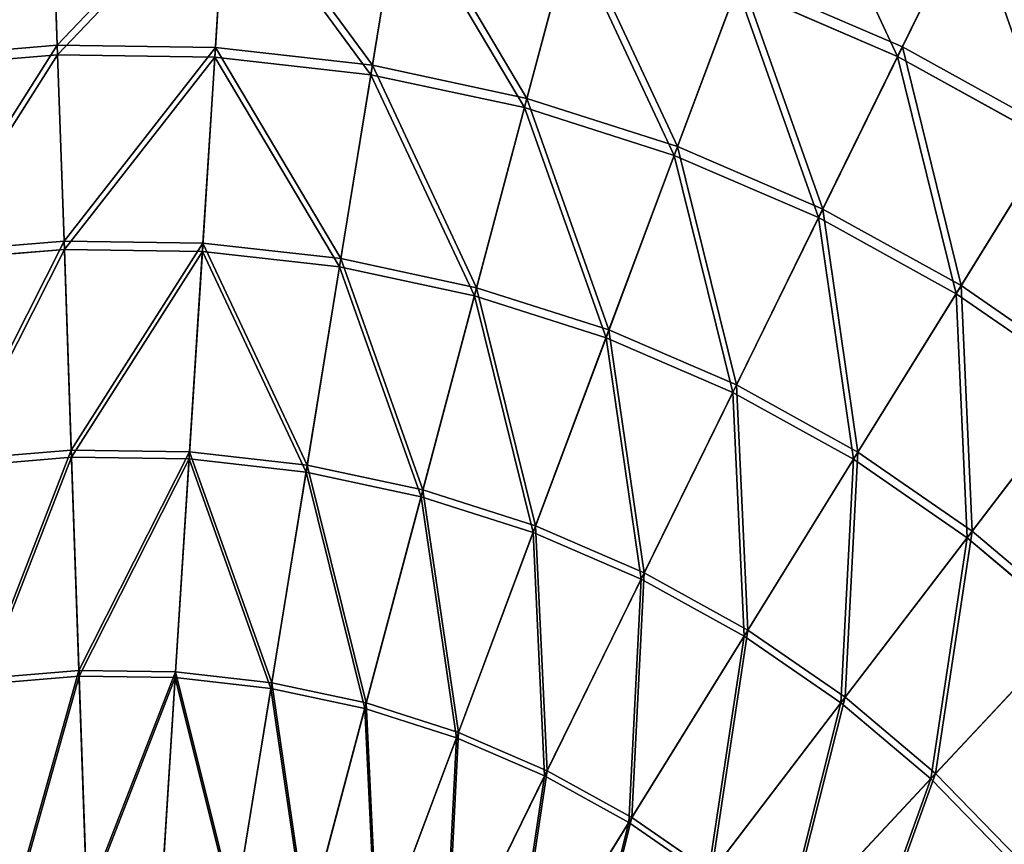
# Model space of a CAD drawing. Extents: x 0 to 923, y 0 to 335.
# Tile 56 of 164: x 161 to 227, y 221 to 276. Entities that reach past the tile are written whole.
import ezdxf

# ---------------------------------------------------------------- set-up
doc = ezdxf.new("R2010")
doc.units = 0
doc.layers.get('0').update_dxf_attribs({"color": 13, "linetype": 'CONTINUOUS'})

# ---------------------------------------------------------------- blocks, each defined once
blk = doc.blocks.new('GROUP_4')
for p, q in [((163.694, 274.438, 127.547), (163.278, 286.443, 116.673)), ((174.203, 274.286, 127.547), (174.966, 286.273, 116.673)), ((163.716, 273.803, 126.772), (163.302, 285.735, 115.964)), ((174.163, 273.652, 126.772), (174.921, 285.567, 115.964)), ((184.647, 273.104, 127.547), (186.581, 284.959, 116.673)), ((184.545, 272.477, 126.772), (186.467, 284.261, 115.964)), ((219.881, 274.329, 116.673), (224.678, 284.103, 104.675)), ((224.337, 283.408, 104.039), (219.569, 273.694, 115.964)), ((194.925, 270.904, 127.547), (198.012, 282.513, 116.673)), ((197.83, 281.829, 115.964), (194.761, 270.291, 126.772)), ((204.937, 267.708, 127.547), (209.147, 278.958, 116.673)), ((209.147, 278.958, 116.673), (219.881, 274.329, 116.673)), ((208.899, 278.295, 115.964), (204.715, 267.113, 126.772)), ((219.569, 273.694, 115.964), (208.899, 278.295, 115.964)), ((153.22, 273.559, 127.547), (163.694, 274.438, 127.547)), ((164.144, 261.424, 137.192), (163.694, 274.438, 127.547)), ((163.694, 274.438, 127.547), (174.203, 274.286, 127.547)), ((214.589, 263.546, 127.547), (219.881, 274.329, 116.673)), ((219.881, 274.329, 116.673), (230.109, 268.67, 116.673)), ((163.716, 273.803, 126.772), (153.304, 272.93, 126.772)), ((174.163, 273.652, 126.772), (163.716, 273.803, 126.772)), ((164.163, 260.868, 136.359), (163.716, 273.803, 126.772)), ((173.34, 260.735, 136.359), (174.163, 273.652, 126.772)), ((173.376, 261.29, 137.192), (174.203, 274.286, 127.547)), ((184.545, 272.477, 126.772), (174.163, 273.652, 126.772)), ((174.203, 274.286, 127.547), (184.647, 273.104, 127.547)), ((219.569, 273.694, 115.964), (214.309, 262.976, 126.772)), ((229.737, 268.068, 115.964), (219.569, 273.694, 115.964)), ((182.55, 260.252, 137.192), (184.647, 273.104, 127.547)), ((184.647, 273.104, 127.547), (194.925, 270.904, 127.547)), ((182.46, 259.704, 136.359), (184.545, 272.477, 126.772)), ((194.761, 270.291, 126.772), (184.545, 272.477, 126.772)), ((191.578, 258.32, 137.192), (194.925, 270.904, 127.547)), ((194.925, 270.904, 127.547), (204.937, 267.708, 127.547)), ((194.761, 270.291, 126.772), (191.435, 257.783, 136.359)), ((204.715, 267.113, 126.772), (194.761, 270.291, 126.772)), ((223.785, 258.458, 127.547), (230.109, 268.67, 116.673)), ((229.737, 268.068, 115.964), (223.451, 257.918, 126.772)), ((204.715, 267.113, 126.772), (200.179, 254.992, 136.359)), ((200.374, 255.513, 137.192), (204.937, 267.708, 127.547)), ((214.309, 262.976, 126.772), (204.715, 267.113, 126.772)), ((204.937, 267.708, 127.547), (214.589, 263.546, 127.547)), ((208.851, 251.856, 137.192), (214.589, 263.546, 127.547)), ((214.589, 263.546, 127.547), (223.785, 258.458, 127.547)), ((214.309, 262.976, 126.772), (208.606, 251.357, 136.359)), ((223.451, 257.918, 126.772), (214.309, 262.976, 126.772)), ((154.944, 260.652, 137.192), (164.144, 261.424, 137.192)), ((164.625, 247.527, 145.517), (164.144, 261.424, 137.192)), ((164.144, 261.424, 137.192), (173.376, 261.29, 137.192)), ((172.493, 247.413, 145.517), (173.376, 261.29, 137.192)), ((173.376, 261.29, 137.192), (182.55, 260.252, 137.192)), ((164.163, 260.868, 136.359), (155.017, 260.101, 136.359)), ((173.34, 260.735, 136.359), (164.163, 260.868, 136.359)), ((164.642, 247.056, 144.634), (164.163, 260.868, 136.359)), ((172.463, 246.942, 144.634), (173.34, 260.735, 136.359)), ((182.46, 259.704, 136.359), (173.34, 260.735, 136.359)), ((180.311, 246.529, 145.517), (182.55, 260.252, 137.192)), ((182.55, 260.252, 137.192), (191.578, 258.32, 137.192)), ((180.235, 246.063, 144.634), (182.46, 259.704, 136.359)), ((191.435, 257.783, 136.359), (182.46, 259.704, 136.359)), ((188.005, 244.882, 145.517), (191.578, 258.32, 137.192)), ((191.578, 258.32, 137.192), (200.374, 255.513, 137.192)), ((216.93, 247.387, 137.192), (223.785, 258.458, 127.547)), ((223.785, 258.458, 127.547), (232.439, 252.492, 127.547)), ((191.435, 257.783, 136.359), (187.883, 244.426, 144.634)), ((200.179, 254.992, 136.359), (191.435, 257.783, 136.359)), ((223.451, 257.918, 126.772), (216.637, 246.914, 136.359)), ((232.053, 251.988, 126.772), (223.451, 257.918, 126.772)), ((195.5, 242.489, 145.517), (200.374, 255.513, 137.192)), ((200.374, 255.513, 137.192), (208.851, 251.856, 137.192)), ((200.179, 254.992, 136.359), (195.335, 242.048, 144.634)), ((208.606, 251.357, 136.359), (200.179, 254.992, 136.359)), ((224.532, 242.147, 137.192), (232.439, 252.492, 127.547)), ((202.725, 239.373, 145.517), (208.851, 251.856, 137.192)), ((208.851, 251.856, 137.192), (216.93, 247.387, 137.192)), ((232.053, 251.988, 126.772), (224.194, 241.705, 136.359)), ((208.606, 251.357, 136.359), (202.517, 238.95, 144.634)), ((216.637, 246.914, 136.359), (208.606, 251.357, 136.359)), ((156.785, 246.869, 145.517), (164.625, 247.527, 145.517)), ((165.132, 232.88, 152.44), (164.625, 247.527, 145.517)), ((164.625, 247.527, 145.517), (172.493, 247.413, 145.517)), ((156.847, 246.402, 144.634), (164.642, 247.056, 144.634)), ((164.642, 247.056, 144.634), (172.463, 246.942, 144.634)), ((165.146, 232.498, 151.515), (164.642, 247.056, 144.634)), ((172.463, 246.942, 144.634), (171.537, 232.405, 151.515)), ((171.562, 232.787, 152.44), (172.493, 247.413, 145.517)), ((180.235, 246.063, 144.634), (172.463, 246.942, 144.634)), ((172.493, 247.413, 145.517), (180.311, 246.529, 145.517)), ((216.637, 246.914, 136.359), (209.361, 235.163, 144.634)), ((209.609, 235.564, 145.517), (216.93, 247.387, 137.192)), ((224.194, 241.705, 136.359), (216.637, 246.914, 136.359)), ((216.93, 247.387, 137.192), (224.532, 242.147, 137.192)), ((177.951, 232.064, 152.44), (180.311, 246.529, 145.517)), ((180.311, 246.529, 145.517), (188.005, 244.882, 145.517)), ((180.235, 246.063, 144.634), (177.889, 231.687, 151.515)), ((187.883, 244.426, 144.634), (180.235, 246.063, 144.634)), ((184.238, 230.719, 152.44), (188.005, 244.882, 145.517)), ((188.005, 244.882, 145.517), (195.5, 242.489, 145.517)), ((187.883, 244.426, 144.634), (184.14, 230.349, 151.515)), ((195.335, 242.048, 144.634), (187.883, 244.426, 144.634)), ((190.363, 228.764, 152.44), (195.5, 242.489, 145.517)), ((195.5, 242.489, 145.517), (202.725, 239.373, 145.517)), ((195.335, 242.048, 144.634), (190.229, 228.405, 151.515)), ((202.517, 238.95, 144.634), (195.335, 242.048, 144.634)), ((224.194, 241.705, 136.359), (215.801, 230.724, 144.634)), ((216.087, 231.099, 145.517), (224.532, 242.147, 137.192)), ((231.204, 235.78, 136.359), (224.194, 241.705, 136.359)), ((224.532, 242.147, 137.192), (231.583, 236.187, 137.192)), ((196.268, 226.217, 152.44), (202.725, 239.373, 145.517)), ((202.725, 239.373, 145.517), (209.609, 235.564, 145.517)), ((202.517, 238.95, 144.634), (196.099, 225.874, 151.515)), ((209.361, 235.163, 144.634), (202.517, 238.95, 144.634)), ((231.204, 235.78, 136.359), (221.775, 225.675, 144.634)), ((222.096, 226.02, 145.517), (231.583, 236.187, 137.192)), ((209.361, 235.163, 144.634), (201.692, 222.779, 151.515)), ((201.894, 223.104, 152.44), (209.609, 235.564, 145.517)), ((215.801, 230.724, 144.634), (209.361, 235.163, 144.634)), ((209.609, 235.564, 145.517), (216.087, 231.099, 145.517)), ((158.725, 232.343, 152.44), (165.132, 232.88, 152.44)), ((165.146, 232.498, 151.515), (158.776, 231.963, 151.515)), ((165.661, 217.625, 157.895), (165.132, 232.88, 152.44)), ((165.132, 232.88, 152.44), (171.562, 232.787, 152.44)), ((171.537, 232.405, 151.515), (165.146, 232.498, 151.515)), ((165.146, 232.498, 151.515), (165.671, 217.335, 156.937)), ((170.592, 217.554, 157.895), (171.562, 232.787, 152.44)), ((171.562, 232.787, 152.44), (177.951, 232.064, 152.44)), ((171.537, 232.405, 151.515), (170.574, 217.264, 156.937)), ((177.889, 231.687, 151.515), (171.537, 232.405, 151.515)), ((175.493, 217, 157.895), (177.951, 232.064, 152.44)), ((177.951, 232.064, 152.44), (184.238, 230.719, 152.44)), ((177.889, 231.687, 151.515), (175.446, 216.713, 156.937)), ((184.14, 230.349, 151.515), (177.889, 231.687, 151.515)), ((207.188, 219.455, 152.44), (216.087, 231.099, 145.517)), ((216.087, 231.099, 145.517), (222.096, 226.02, 145.517)), ((180.315, 215.967, 157.895), (184.238, 230.719, 152.44)), ((184.238, 230.719, 152.44), (190.363, 228.764, 152.44)), ((215.801, 230.724, 144.634), (206.955, 219.151, 151.515)), ((221.775, 225.675, 144.634), (215.801, 230.724, 144.634)), ((184.14, 230.349, 151.515), (180.241, 215.687, 156.937)), ((190.229, 228.405, 151.515), (184.14, 230.349, 151.515)), ((185.014, 214.468, 157.895), (190.363, 228.764, 152.44)), ((190.363, 228.764, 152.44), (196.268, 226.217, 152.44)), ((190.229, 228.405, 151.515), (184.912, 214.196, 156.937)), ((196.099, 225.874, 151.515), (190.229, 228.405, 151.515)), ((196.099, 225.874, 151.515), (189.414, 212.254, 156.937)), ((189.542, 212.515, 157.895), (196.268, 226.217, 152.44)), ((201.692, 222.779, 151.515), (196.099, 225.874, 151.515)), ((196.268, 226.217, 152.44), (201.894, 223.104, 152.44)), ((212.098, 215.305, 152.44), (222.096, 226.02, 145.517)), ((222.096, 226.02, 145.517), (227.579, 220.376, 145.517)), ((221.775, 225.675, 144.634), (211.837, 215.025, 151.515)), ((227.225, 220.065, 144.634), (221.775, 225.675, 144.634)), ((201.692, 222.779, 151.515), (193.705, 209.88, 156.937)), ((193.858, 210.127, 157.895), (201.894, 223.104, 152.44)), ((206.955, 219.151, 151.515), (201.692, 222.779, 151.515)), ((201.894, 223.104, 152.44), (207.188, 219.455, 152.44))]:
    blk.add_line(p, q)
mesh = blk.add_polyface()
corners = [(209.147, 278.958, 116.673), (224.678, 284.103, 104.675), (212.963, 289.155, 104.675), (219.881, 274.329, 116.673)]
mesh.append_faces([[corners[k] for k in face] for face in [(0, 1, 2), (1, 0, 3)]], dxfattribs={"vtx0": -1})
mesh = blk.add_polyface()
corners = [(219.569, 273.694, 115.964), (212.692, 288.43, 104.039), (224.337, 283.408, 104.039), (208.899, 278.295, 115.964)]
mesh.append_faces([[corners[k] for k in face] for face in [(0, 1, 2), (1, 0, 3)]], dxfattribs={"vtx0": -1})
mesh = blk.add_polyface()
corners = [(153.22, 273.559, 127.547), (163.278, 286.443, 116.673), (151.629, 285.465, 116.673), (163.694, 274.438, 127.547)]
mesh.append_faces([[corners[k] for k in face] for face in [(0, 1, 2), (1, 0, 3)]], dxfattribs={"vtx0": -1})
mesh = blk.add_polyface()
corners = [(163.694, 274.438, 127.547), (174.966, 286.273, 116.673), (163.278, 286.443, 116.673), (174.203, 274.286, 127.547)]
mesh.append_faces([[corners[k] for k in face] for face in [(0, 1, 2), (1, 0, 3)]], dxfattribs={"vtx0": -1})
mesh = blk.add_polyface()
corners = [(184.647, 273.104, 127.547), (174.966, 286.273, 116.673), (174.203, 274.286, 127.547), (186.581, 284.959, 116.673)]
mesh.append_faces([[corners[k] for k in face] for face in [(0, 1, 2), (1, 0, 3)]], dxfattribs={"vtx0": -1})
mesh = blk.add_polyface()
corners = [(163.302, 285.735, 115.964), (153.304, 272.93, 126.772), (151.723, 284.764, 115.964), (163.716, 273.803, 126.772)]
mesh.append_faces([[corners[k] for k in face] for face in [(0, 1, 2), (1, 0, 3)]], dxfattribs={"vtx0": -1})
mesh = blk.add_polyface()
corners = [(174.921, 285.567, 115.964), (163.716, 273.803, 126.772), (163.302, 285.735, 115.964), (174.163, 273.652, 126.772)]
mesh.append_faces([[corners[k] for k in face] for face in [(0, 1, 2), (1, 0, 3)]], dxfattribs={"vtx0": -1})
mesh = blk.add_polyface()
corners = [(174.921, 285.567, 115.964), (184.545, 272.477, 126.772), (174.163, 273.652, 126.772), (186.467, 284.261, 115.964)]
mesh.append_faces([[corners[k] for k in face] for face in [(0, 1, 2), (1, 0, 3)]], dxfattribs={"vtx0": -1})
mesh = blk.add_polyface()
corners = [(194.925, 270.904, 127.547), (186.581, 284.959, 116.673), (184.647, 273.104, 127.547), (198.012, 282.513, 116.673)]
mesh.append_faces([[corners[k] for k in face] for face in [(0, 1, 2), (1, 0, 3)]], dxfattribs={"vtx0": -1})
mesh = blk.add_polyface()
corners = [(186.467, 284.261, 115.964), (194.761, 270.291, 126.772), (184.545, 272.477, 126.772), (197.83, 281.829, 115.964)]
mesh.append_faces([[corners[k] for k in face] for face in [(0, 1, 2), (1, 0, 3)]], dxfattribs={"vtx0": -1})
mesh = blk.add_polyface()
corners = [(230.109, 268.67, 116.673), (224.678, 284.103, 104.675), (219.881, 274.329, 116.673), (235.841, 277.927, 104.675)]
mesh.append_faces([[corners[k] for k in face] for face in [(0, 1, 2), (1, 0, 3)]], dxfattribs={"vtx0": -1})
mesh = blk.add_polyface()
corners = [(224.337, 283.408, 104.039), (229.737, 268.068, 115.964), (219.569, 273.694, 115.964), (235.433, 277.268, 104.039)]
mesh.append_faces([[corners[k] for k in face] for face in [(0, 1, 2), (1, 0, 3)]], dxfattribs={"vtx0": -1})
mesh = blk.add_polyface()
corners = [(204.937, 267.708, 127.547), (198.012, 282.513, 116.673), (194.925, 270.904, 127.547), (209.147, 278.958, 116.673)]
mesh.append_faces([[corners[k] for k in face] for face in [(0, 1, 2), (1, 0, 3)]], dxfattribs={"vtx0": -1})
mesh = blk.add_polyface()
corners = [(197.83, 281.829, 115.964), (204.715, 267.113, 126.772), (194.761, 270.291, 126.772), (208.899, 278.295, 115.964)]
mesh.append_faces([[corners[k] for k in face] for face in [(0, 1, 2), (1, 0, 3)]], dxfattribs={"vtx0": -1})
mesh = blk.add_polyface()
corners = [(214.589, 263.546, 127.547), (209.147, 278.958, 116.673), (204.937, 267.708, 127.547), (219.881, 274.329, 116.673)]
mesh.append_faces([[corners[k] for k in face] for face in [(0, 1, 2), (1, 0, 3)]], dxfattribs={"vtx0": -1})
mesh = blk.add_polyface()
corners = [(208.899, 278.295, 115.964), (214.309, 262.976, 126.772), (204.715, 267.113, 126.772), (219.569, 273.694, 115.964)]
mesh.append_faces([[corners[k] for k in face] for face in [(0, 1, 2), (1, 0, 3)]], dxfattribs={"vtx0": -1})
mesh = blk.add_polyface()
corners = [(154.944, 260.652, 137.192), (163.694, 274.438, 127.547), (153.22, 273.559, 127.547), (164.144, 261.424, 137.192)]
mesh.append_faces([[corners[k] for k in face] for face in [(0, 1, 2), (1, 0, 3)]], dxfattribs={"vtx0": -1})
mesh = blk.add_polyface()
corners = [(164.144, 261.424, 137.192), (174.203, 274.286, 127.547), (163.694, 274.438, 127.547), (173.376, 261.29, 137.192)]
mesh.append_faces([[corners[k] for k in face] for face in [(0, 1, 2), (1, 0, 3)]], dxfattribs={"vtx0": -1})
mesh = blk.add_polyface()
corners = [(223.785, 258.458, 127.547), (219.881, 274.329, 116.673), (214.589, 263.546, 127.547), (230.109, 268.67, 116.673)]
mesh.append_faces([[corners[k] for k in face] for face in [(0, 1, 2), (1, 0, 3)]], dxfattribs={"vtx0": -1})
mesh = blk.add_polyface()
corners = [(163.716, 273.803, 126.772), (155.017, 260.101, 136.359), (153.304, 272.93, 126.772), (164.163, 260.868, 136.359)]
mesh.append_faces([[corners[k] for k in face] for face in [(0, 1, 2), (1, 0, 3)]], dxfattribs={"vtx0": -1})
mesh = blk.add_polyface()
corners = [(174.163, 273.652, 126.772), (164.163, 260.868, 136.359), (163.716, 273.803, 126.772), (173.34, 260.735, 136.359)]
mesh.append_faces([[corners[k] for k in face] for face in [(0, 1, 2), (1, 0, 3)]], dxfattribs={"vtx0": -1})
mesh = blk.add_polyface()
corners = [(174.163, 273.652, 126.772), (182.46, 259.704, 136.359), (173.34, 260.735, 136.359), (184.545, 272.477, 126.772)]
mesh.append_faces([[corners[k] for k in face] for face in [(0, 1, 2), (1, 0, 3)]], dxfattribs={"vtx0": -1})
mesh = blk.add_polyface()
corners = [(182.55, 260.252, 137.192), (174.203, 274.286, 127.547), (173.376, 261.29, 137.192), (184.647, 273.104, 127.547)]
mesh.append_faces([[corners[k] for k in face] for face in [(0, 1, 2), (1, 0, 3)]], dxfattribs={"vtx0": -1})
mesh = blk.add_polyface()
corners = [(219.569, 273.694, 115.964), (223.451, 257.918, 126.772), (214.309, 262.976, 126.772), (229.737, 268.068, 115.964)]
mesh.append_faces([[corners[k] for k in face] for face in [(0, 1, 2), (1, 0, 3)]], dxfattribs={"vtx0": -1})
mesh = blk.add_polyface()
corners = [(191.578, 258.32, 137.192), (184.647, 273.104, 127.547), (182.55, 260.252, 137.192), (194.925, 270.904, 127.547)]
mesh.append_faces([[corners[k] for k in face] for face in [(0, 1, 2), (1, 0, 3)]], dxfattribs={"vtx0": -1})
mesh = blk.add_polyface()
corners = [(184.545, 272.477, 126.772), (191.435, 257.783, 136.359), (182.46, 259.704, 136.359), (194.761, 270.291, 126.772)]
mesh.append_faces([[corners[k] for k in face] for face in [(0, 1, 2), (1, 0, 3)]], dxfattribs={"vtx0": -1})
mesh = blk.add_polyface()
corners = [(200.374, 255.513, 137.192), (194.925, 270.904, 127.547), (191.578, 258.32, 137.192), (204.937, 267.708, 127.547)]
mesh.append_faces([[corners[k] for k in face] for face in [(0, 1, 2), (1, 0, 3)]], dxfattribs={"vtx0": -1})
mesh = blk.add_polyface()
corners = [(194.761, 270.291, 126.772), (200.179, 254.992, 136.359), (191.435, 257.783, 136.359), (204.715, 267.113, 126.772)]
mesh.append_faces([[corners[k] for k in face] for face in [(0, 1, 2), (1, 0, 3)]], dxfattribs={"vtx0": -1})
mesh = blk.add_polyface()
corners = [(232.439, 252.492, 127.547), (230.109, 268.67, 116.673), (223.785, 258.458, 127.547), (239.734, 262.036, 116.673)]
mesh.append_faces([[corners[k] for k in face] for face in [(0, 1, 2), (1, 0, 3)]], dxfattribs={"vtx0": -1})
mesh = blk.add_polyface()
corners = [(229.737, 268.068, 115.964), (232.053, 251.988, 126.772), (223.451, 257.918, 126.772), (239.304, 261.474, 115.964)]
mesh.append_faces([[corners[k] for k in face] for face in [(0, 1, 2), (1, 0, 3)]], dxfattribs={"vtx0": -1})
mesh = blk.add_polyface()
corners = [(204.715, 267.113, 126.772), (208.606, 251.357, 136.359), (200.179, 254.992, 136.359), (214.309, 262.976, 126.772)]
mesh.append_faces([[corners[k] for k in face] for face in [(0, 1, 2), (1, 0, 3)]], dxfattribs={"vtx0": -1})
mesh = blk.add_polyface()
corners = [(208.851, 251.856, 137.192), (204.937, 267.708, 127.547), (200.374, 255.513, 137.192), (214.589, 263.546, 127.547)]
mesh.append_faces([[corners[k] for k in face] for face in [(0, 1, 2), (1, 0, 3)]], dxfattribs={"vtx0": -1})
mesh = blk.add_polyface()
corners = [(216.93, 247.387, 137.192), (214.589, 263.546, 127.547), (208.851, 251.856, 137.192), (223.785, 258.458, 127.547)]
mesh.append_faces([[corners[k] for k in face] for face in [(0, 1, 2), (1, 0, 3)]], dxfattribs={"vtx0": -1})
mesh = blk.add_polyface()
corners = [(214.309, 262.976, 126.772), (216.637, 246.914, 136.359), (208.606, 251.357, 136.359), (223.451, 257.918, 126.772)]
mesh.append_faces([[corners[k] for k in face] for face in [(0, 1, 2), (1, 0, 3)]], dxfattribs={"vtx0": -1})
mesh = blk.add_polyface()
corners = [(156.785, 246.869, 145.517), (164.144, 261.424, 137.192), (154.944, 260.652, 137.192), (164.625, 247.527, 145.517)]
mesh.append_faces([[corners[k] for k in face] for face in [(0, 1, 2), (1, 0, 3)]], dxfattribs={"vtx0": -1})
mesh = blk.add_polyface()
corners = [(164.625, 247.527, 145.517), (173.376, 261.29, 137.192), (164.144, 261.424, 137.192), (172.493, 247.413, 145.517)]
mesh.append_faces([[corners[k] for k in face] for face in [(0, 1, 2), (1, 0, 3)]], dxfattribs={"vtx0": -1})
mesh = blk.add_polyface()
corners = [(180.311, 246.529, 145.517), (173.376, 261.29, 137.192), (172.493, 247.413, 145.517), (182.55, 260.252, 137.192)]
mesh.append_faces([[corners[k] for k in face] for face in [(0, 1, 2), (1, 0, 3)]], dxfattribs={"vtx0": -1})
mesh = blk.add_polyface()
corners = [(164.163, 260.868, 136.359), (156.847, 246.402, 144.634), (155.017, 260.101, 136.359), (164.642, 247.056, 144.634)]
mesh.append_faces([[corners[k] for k in face] for face in [(0, 1, 2), (1, 0, 3)]], dxfattribs={"vtx0": -1})
mesh = blk.add_polyface()
corners = [(173.34, 260.735, 136.359), (164.642, 247.056, 144.634), (164.163, 260.868, 136.359), (172.463, 246.942, 144.634)]
mesh.append_faces([[corners[k] for k in face] for face in [(0, 1, 2), (1, 0, 3)]], dxfattribs={"vtx0": -1})
mesh = blk.add_polyface()
corners = [(173.34, 260.735, 136.359), (180.235, 246.063, 144.634), (172.463, 246.942, 144.634), (182.46, 259.704, 136.359)]
mesh.append_faces([[corners[k] for k in face] for face in [(0, 1, 2), (1, 0, 3)]], dxfattribs={"vtx0": -1})
mesh = blk.add_polyface()
corners = [(188.005, 244.882, 145.517), (182.55, 260.252, 137.192), (180.311, 246.529, 145.517), (191.578, 258.32, 137.192)]
mesh.append_faces([[corners[k] for k in face] for face in [(0, 1, 2), (1, 0, 3)]], dxfattribs={"vtx0": -1})
mesh = blk.add_polyface()
corners = [(182.46, 259.704, 136.359), (187.883, 244.426, 144.634), (180.235, 246.063, 144.634), (191.435, 257.783, 136.359)]
mesh.append_faces([[corners[k] for k in face] for face in [(0, 1, 2), (1, 0, 3)]], dxfattribs={"vtx0": -1})
mesh = blk.add_polyface()
corners = [(195.5, 242.489, 145.517), (191.578, 258.32, 137.192), (188.005, 244.882, 145.517), (200.374, 255.513, 137.192)]
mesh.append_faces([[corners[k] for k in face] for face in [(0, 1, 2), (1, 0, 3)]], dxfattribs={"vtx0": -1})
mesh = blk.add_polyface()
corners = [(224.532, 242.147, 137.192), (223.785, 258.458, 127.547), (216.93, 247.387, 137.192), (232.439, 252.492, 127.547)]
mesh.append_faces([[corners[k] for k in face] for face in [(0, 1, 2), (1, 0, 3)]], dxfattribs={"vtx0": -1})
mesh = blk.add_polyface()
corners = [(191.435, 257.783, 136.359), (195.335, 242.048, 144.634), (187.883, 244.426, 144.634), (200.179, 254.992, 136.359)]
mesh.append_faces([[corners[k] for k in face] for face in [(0, 1, 2), (1, 0, 3)]], dxfattribs={"vtx0": -1})
mesh = blk.add_polyface()
corners = [(223.451, 257.918, 126.772), (224.194, 241.705, 136.359), (216.637, 246.914, 136.359), (232.053, 251.988, 126.772)]
mesh.append_faces([[corners[k] for k in face] for face in [(0, 1, 2), (1, 0, 3)]], dxfattribs={"vtx0": -1})
mesh = blk.add_polyface()
corners = [(202.725, 239.373, 145.517), (200.374, 255.513, 137.192), (195.5, 242.489, 145.517), (208.851, 251.856, 137.192)]
mesh.append_faces([[corners[k] for k in face] for face in [(0, 1, 2), (1, 0, 3)]], dxfattribs={"vtx0": -1})
mesh = blk.add_polyface()
corners = [(200.179, 254.992, 136.359), (202.517, 238.95, 144.634), (195.335, 242.048, 144.634), (208.606, 251.357, 136.359)]
mesh.append_faces([[corners[k] for k in face] for face in [(0, 1, 2), (1, 0, 3)]], dxfattribs={"vtx0": -1})
mesh = blk.add_polyface()
corners = [(231.583, 236.187, 137.192), (232.439, 252.492, 127.547), (224.532, 242.147, 137.192), (240.466, 245.708, 127.547)]
mesh.append_faces([[corners[k] for k in face] for face in [(0, 1, 2), (1, 0, 3)]], dxfattribs={"vtx0": -1})
mesh = blk.add_polyface()
corners = [(209.609, 235.564, 145.517), (208.851, 251.856, 137.192), (202.725, 239.373, 145.517), (216.93, 247.387, 137.192)]
mesh.append_faces([[corners[k] for k in face] for face in [(0, 1, 2), (1, 0, 3)]], dxfattribs={"vtx0": -1})
mesh = blk.add_polyface()
corners = [(232.053, 251.988, 126.772), (231.204, 235.78, 136.359), (224.194, 241.705, 136.359), (240.033, 245.243, 126.772)]
mesh.append_faces([[corners[k] for k in face] for face in [(0, 1, 2), (1, 0, 3)]], dxfattribs={"vtx0": -1})
mesh = blk.add_polyface()
corners = [(208.606, 251.357, 136.359), (209.361, 235.163, 144.634), (202.517, 238.95, 144.634), (216.637, 246.914, 136.359)]
mesh.append_faces([[corners[k] for k in face] for face in [(0, 1, 2), (1, 0, 3)]], dxfattribs={"vtx0": -1})
mesh = blk.add_polyface()
corners = [(158.725, 232.343, 152.44), (164.625, 247.527, 145.517), (156.785, 246.869, 145.517), (165.132, 232.88, 152.44)]
mesh.append_faces([[corners[k] for k in face] for face in [(0, 1, 2), (1, 0, 3)]], dxfattribs={"vtx0": -1})
mesh = blk.add_polyface()
corners = [(165.132, 232.88, 152.44), (172.493, 247.413, 145.517), (164.625, 247.527, 145.517), (171.562, 232.787, 152.44)]
mesh.append_faces([[corners[k] for k in face] for face in [(0, 1, 2), (1, 0, 3)]], dxfattribs={"vtx0": -1})
mesh = blk.add_polyface()
corners = [(164.642, 247.056, 144.634), (158.776, 231.963, 151.515), (156.847, 246.402, 144.634), (165.146, 232.498, 151.515)]
mesh.append_faces([[corners[k] for k in face] for face in [(0, 1, 2), (1, 0, 3)]], dxfattribs={"vtx0": -1})
mesh = blk.add_polyface()
corners = [(172.463, 246.942, 144.634), (165.146, 232.498, 151.515), (164.642, 247.056, 144.634), (171.537, 232.405, 151.515)]
mesh.append_faces([[corners[k] for k in face] for face in [(0, 1, 2), (1, 0, 3)]], dxfattribs={"vtx0": -1})
mesh = blk.add_polyface()
corners = [(172.463, 246.942, 144.634), (177.889, 231.687, 151.515), (171.537, 232.405, 151.515), (180.235, 246.063, 144.634)]
mesh.append_faces([[corners[k] for k in face] for face in [(0, 1, 2), (1, 0, 3)]], dxfattribs={"vtx0": -1})
mesh = blk.add_polyface()
corners = [(177.951, 232.064, 152.44), (172.493, 247.413, 145.517), (171.562, 232.787, 152.44), (180.311, 246.529, 145.517)]
mesh.append_faces([[corners[k] for k in face] for face in [(0, 1, 2), (1, 0, 3)]], dxfattribs={"vtx0": -1})
mesh = blk.add_polyface()
corners = [(216.637, 246.914, 136.359), (215.801, 230.724, 144.634), (209.361, 235.163, 144.634), (224.194, 241.705, 136.359)]
mesh.append_faces([[corners[k] for k in face] for face in [(0, 1, 2), (1, 0, 3)]], dxfattribs={"vtx0": -1})
mesh = blk.add_polyface()
corners = [(216.087, 231.099, 145.517), (216.93, 247.387, 137.192), (209.609, 235.564, 145.517), (224.532, 242.147, 137.192)]
mesh.append_faces([[corners[k] for k in face] for face in [(0, 1, 2), (1, 0, 3)]], dxfattribs={"vtx0": -1})
mesh = blk.add_polyface()
corners = [(184.238, 230.719, 152.44), (180.311, 246.529, 145.517), (177.951, 232.064, 152.44), (188.005, 244.882, 145.517)]
mesh.append_faces([[corners[k] for k in face] for face in [(0, 1, 2), (1, 0, 3)]], dxfattribs={"vtx0": -1})
mesh = blk.add_polyface()
corners = [(180.235, 246.063, 144.634), (184.14, 230.349, 151.515), (177.889, 231.687, 151.515), (187.883, 244.426, 144.634)]
mesh.append_faces([[corners[k] for k in face] for face in [(0, 1, 2), (1, 0, 3)]], dxfattribs={"vtx0": -1})
mesh = blk.add_polyface()
corners = [(190.363, 228.764, 152.44), (188.005, 244.882, 145.517), (184.238, 230.719, 152.44), (195.5, 242.489, 145.517)]
mesh.append_faces([[corners[k] for k in face] for face in [(0, 1, 2), (1, 0, 3)]], dxfattribs={"vtx0": -1})
mesh = blk.add_polyface()
corners = [(187.883, 244.426, 144.634), (190.229, 228.405, 151.515), (184.14, 230.349, 151.515), (195.335, 242.048, 144.634)]
mesh.append_faces([[corners[k] for k in face] for face in [(0, 1, 2), (1, 0, 3)]], dxfattribs={"vtx0": -1})
mesh = blk.add_polyface()
corners = [(196.268, 226.217, 152.44), (195.5, 242.489, 145.517), (190.363, 228.764, 152.44), (202.725, 239.373, 145.517)]
mesh.append_faces([[corners[k] for k in face] for face in [(0, 1, 2), (1, 0, 3)]], dxfattribs={"vtx0": -1})
mesh = blk.add_polyface()
corners = [(195.335, 242.048, 144.634), (196.099, 225.874, 151.515), (190.229, 228.405, 151.515), (202.517, 238.95, 144.634)]
mesh.append_faces([[corners[k] for k in face] for face in [(0, 1, 2), (1, 0, 3)]], dxfattribs={"vtx0": -1})
mesh = blk.add_polyface()
corners = [(224.194, 241.705, 136.359), (221.775, 225.675, 144.634), (215.801, 230.724, 144.634), (231.204, 235.78, 136.359)]
mesh.append_faces([[corners[k] for k in face] for face in [(0, 1, 2), (1, 0, 3)]], dxfattribs={"vtx0": -1})
mesh = blk.add_polyface()
corners = [(222.096, 226.02, 145.517), (224.532, 242.147, 137.192), (216.087, 231.099, 145.517), (231.583, 236.187, 137.192)]
mesh.append_faces([[corners[k] for k in face] for face in [(0, 1, 2), (1, 0, 3)]], dxfattribs={"vtx0": -1})
mesh = blk.add_polyface()
corners = [(201.894, 223.104, 152.44), (202.725, 239.373, 145.517), (196.268, 226.217, 152.44), (209.609, 235.564, 145.517)]
mesh.append_faces([[corners[k] for k in face] for face in [(0, 1, 2), (1, 0, 3)]], dxfattribs={"vtx0": -1})
mesh = blk.add_polyface()
corners = [(202.517, 238.95, 144.634), (201.692, 222.779, 151.515), (196.099, 225.874, 151.515), (209.361, 235.163, 144.634)]
mesh.append_faces([[corners[k] for k in face] for face in [(0, 1, 2), (1, 0, 3)]], dxfattribs={"vtx0": -1})
mesh = blk.add_polyface()
corners = [(231.204, 235.78, 136.359), (227.225, 220.065, 144.634), (221.775, 225.675, 144.634), (237.599, 229.197, 136.359)]
mesh.append_faces([[corners[k] for k in face] for face in [(0, 1, 2), (1, 0, 3)]], dxfattribs={"vtx0": -1})
mesh = blk.add_polyface()
corners = [(227.579, 220.376, 145.517), (231.583, 236.187, 137.192), (222.096, 226.02, 145.517), (238.016, 229.565, 137.192)]
mesh.append_faces([[corners[k] for k in face] for face in [(0, 1, 2), (1, 0, 3)]], dxfattribs={"vtx0": -1})
mesh = blk.add_polyface()
corners = [(209.361, 235.163, 144.634), (206.955, 219.151, 151.515), (201.692, 222.779, 151.515), (215.801, 230.724, 144.634)]
mesh.append_faces([[corners[k] for k in face] for face in [(0, 1, 2), (1, 0, 3)]], dxfattribs={"vtx0": -1})
mesh = blk.add_polyface()
corners = [(207.188, 219.455, 152.44), (209.609, 235.564, 145.517), (201.894, 223.104, 152.44), (216.087, 231.099, 145.517)]
mesh.append_faces([[corners[k] for k in face] for face in [(0, 1, 2), (1, 0, 3)]], dxfattribs={"vtx0": -1})
mesh = blk.add_polyface()
corners = [(160.746, 217.213, 157.895), (165.132, 232.88, 152.44), (158.725, 232.343, 152.44), (165.661, 217.625, 157.895)]
mesh.append_faces([[corners[k] for k in face] for face in [(0, 1, 2), (1, 0, 3)]], dxfattribs={"vtx0": -1})
mesh = blk.add_polyface()
corners = [(165.146, 232.498, 151.515), (160.784, 216.925, 156.937), (158.776, 231.963, 151.515), (165.671, 217.335, 156.937)]
mesh.append_faces([[corners[k] for k in face] for face in [(0, 1, 2), (1, 0, 3)]], dxfattribs={"vtx0": -1})
mesh = blk.add_polyface()
corners = [(165.661, 217.625, 157.895), (171.562, 232.787, 152.44), (165.132, 232.88, 152.44), (170.592, 217.554, 157.895)]
mesh.append_faces([[corners[k] for k in face] for face in [(0, 1, 2), (1, 0, 3)]], dxfattribs={"vtx0": -1})
mesh = blk.add_polyface()
corners = [(171.537, 232.405, 151.515), (165.671, 217.335, 156.937), (165.146, 232.498, 151.515), (170.574, 217.264, 156.937)]
mesh.append_faces([[corners[k] for k in face] for face in [(0, 1, 2), (1, 0, 3)]], dxfattribs={"vtx0": -1})
mesh = blk.add_polyface()
corners = [(175.493, 217, 157.895), (171.562, 232.787, 152.44), (170.592, 217.554, 157.895), (177.951, 232.064, 152.44)]
mesh.append_faces([[corners[k] for k in face] for face in [(0, 1, 2), (1, 0, 3)]], dxfattribs={"vtx0": -1})
mesh = blk.add_polyface()
corners = [(171.537, 232.405, 151.515), (175.446, 216.713, 156.937), (170.574, 217.264, 156.937), (177.889, 231.687, 151.515)]
mesh.append_faces([[corners[k] for k in face] for face in [(0, 1, 2), (1, 0, 3)]], dxfattribs={"vtx0": -1})
mesh = blk.add_polyface()
corners = [(180.315, 215.967, 157.895), (177.951, 232.064, 152.44), (175.493, 217, 157.895), (184.238, 230.719, 152.44)]
mesh.append_faces([[corners[k] for k in face] for face in [(0, 1, 2), (1, 0, 3)]], dxfattribs={"vtx0": -1})
mesh = blk.add_polyface()
corners = [(177.889, 231.687, 151.515), (180.241, 215.687, 156.937), (175.446, 216.713, 156.937), (184.14, 230.349, 151.515)]
mesh.append_faces([[corners[k] for k in face] for face in [(0, 1, 2), (1, 0, 3)]], dxfattribs={"vtx0": -1})
mesh = blk.add_polyface()
corners = [(212.098, 215.305, 152.44), (216.087, 231.099, 145.517), (207.188, 219.455, 152.44), (222.096, 226.02, 145.517)]
mesh.append_faces([[corners[k] for k in face] for face in [(0, 1, 2), (1, 0, 3)]], dxfattribs={"vtx0": -1})
mesh = blk.add_polyface()
corners = [(185.014, 214.468, 157.895), (184.238, 230.719, 152.44), (180.315, 215.967, 157.895), (190.363, 228.764, 152.44)]
mesh.append_faces([[corners[k] for k in face] for face in [(0, 1, 2), (1, 0, 3)]], dxfattribs={"vtx0": -1})
mesh = blk.add_polyface()
corners = [(215.801, 230.724, 144.634), (211.837, 215.025, 151.515), (206.955, 219.151, 151.515), (221.775, 225.675, 144.634)]
mesh.append_faces([[corners[k] for k in face] for face in [(0, 1, 2), (1, 0, 3)]], dxfattribs={"vtx0": -1})
mesh = blk.add_polyface()
corners = [(184.14, 230.349, 151.515), (184.912, 214.196, 156.937), (180.241, 215.687, 156.937), (190.229, 228.405, 151.515)]
mesh.append_faces([[corners[k] for k in face] for face in [(0, 1, 2), (1, 0, 3)]], dxfattribs={"vtx0": -1})
mesh = blk.add_polyface()
corners = [(189.542, 212.515, 157.895), (190.363, 228.764, 152.44), (185.014, 214.468, 157.895), (196.268, 226.217, 152.44)]
mesh.append_faces([[corners[k] for k in face] for face in [(0, 1, 2), (1, 0, 3)]], dxfattribs={"vtx0": -1})
mesh = blk.add_polyface()
corners = [(190.229, 228.405, 151.515), (189.414, 212.254, 156.937), (184.912, 214.196, 156.937), (196.099, 225.874, 151.515)]
mesh.append_faces([[corners[k] for k in face] for face in [(0, 1, 2), (1, 0, 3)]], dxfattribs={"vtx0": -1})
mesh = blk.add_polyface()
corners = [(196.099, 225.874, 151.515), (193.705, 209.88, 156.937), (189.414, 212.254, 156.937), (201.692, 222.779, 151.515)]
mesh.append_faces([[corners[k] for k in face] for face in [(0, 1, 2), (1, 0, 3)]], dxfattribs={"vtx0": -1})
mesh = blk.add_polyface()
corners = [(193.858, 210.127, 157.895), (196.268, 226.217, 152.44), (189.542, 212.515, 157.895), (201.894, 223.104, 152.44)]
mesh.append_faces([[corners[k] for k in face] for face in [(0, 1, 2), (1, 0, 3)]], dxfattribs={"vtx0": -1})
mesh = blk.add_polyface()
corners = [(216.579, 210.693, 152.44), (222.096, 226.02, 145.517), (212.098, 215.305, 152.44), (227.579, 220.376, 145.517)]
mesh.append_faces([[corners[k] for k in face] for face in [(0, 1, 2), (1, 0, 3)]], dxfattribs={"vtx0": -1})
mesh = blk.add_polyface()
corners = [(221.775, 225.675, 144.634), (216.291, 210.44, 151.515), (211.837, 215.025, 151.515), (227.225, 220.065, 144.634)]
mesh.append_faces([[corners[k] for k in face] for face in [(0, 1, 2), (1, 0, 3)]], dxfattribs={"vtx0": -1})
mesh = blk.add_polyface()
corners = [(201.692, 222.779, 151.515), (197.742, 207.097, 156.937), (193.705, 209.88, 156.937), (206.955, 219.151, 151.515)]
mesh.append_faces([[corners[k] for k in face] for face in [(0, 1, 2), (1, 0, 3)]], dxfattribs={"vtx0": -1})
mesh = blk.add_polyface()
corners = [(197.918, 207.328, 157.895), (201.894, 223.104, 152.44), (193.858, 210.127, 157.895), (207.188, 219.455, 152.44)]
mesh.append_faces([[corners[k] for k in face] for face in [(0, 1, 2), (1, 0, 3)]], dxfattribs={"vtx0": -1})
blk = doc.blocks.new('COMPONENT_7')
blk.add_blockref('GROUP_4', (0, 0))
blk = doc.blocks.new('GROUP_7')
blk.add_blockref('COMPONENT_7', (0, 0))

msp = doc.modelspace()

# ---------------------------------------------------------------- block references
msp.add_blockref('GROUP_7', (0, 0))

doc.saveas('drawing.dxf')
